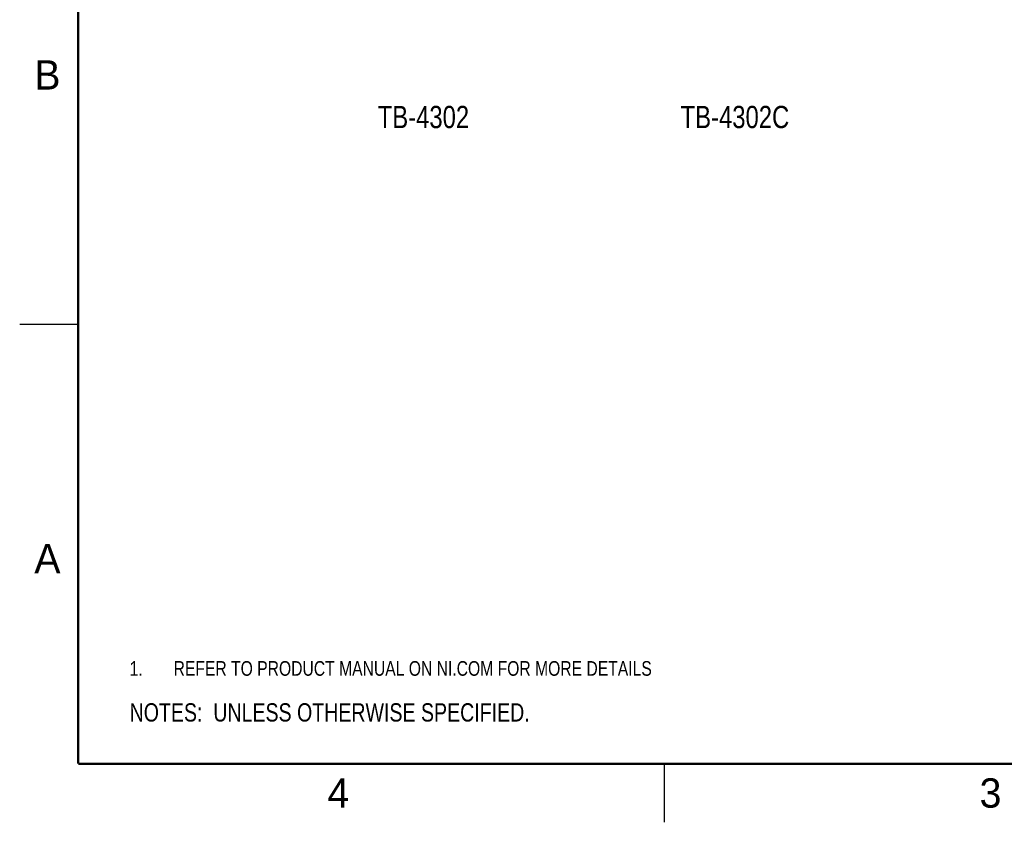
# Model space of a CAD drawing. Header units: inches. Extents: x 0 to 22, y 0 to 17.
# Tile 1 of 42: x 0 to 8.4, y 0 to 6.8. Entities that reach past the tile are written whole.
import ezdxf

# ---------------------------------------------------------------- set-up
doc = ezdxf.new("R2010")
doc.units = ezdxf.units.IN
doc.header["$LTSCALE"] = 1.21
doc.header["$MEASUREMENT"] = 0
doc.layers.get('0').update_dxf_attribs({"linetype": 'CONTINUOUS'})
doc.layers.add('DETAIL', color=7, linetype='CONTINUOUS')
doc.styles.get("Standard").update_dxf_attribs({"font": 'txt', "width": 0.8})
doc.styles.add('TEXTSTYLE_2', font='txt')

# ---------------------------------------------------------------- blocks, each defined once
blk = doc.blocks.new('SYMBOL_9_BL0', base_point=(3.6251, 1.3124))
at = {"color": 2, "linetype": 'CONTINUOUS', "width": 0.8}
for s, p in [('1.', (0.9376, 1.2498)), ('REFER TO PRODUCT MANUAL ON NI.COM FOR MORE DETAILS', (1.3125, 1.25))]:
    blk.add_text(s, height=0.125, dxfattribs=at).set_placement(p)
blk = doc.blocks.new('SYMBOL_4_BL1', base_point=(3.1215, 0.9375))
at = {"layer": 'DETAIL', "color": 2, "linetype": 'CONTINUOUS', "width": 0.8}
blk.add_text('NOTES:  UNLESS OTHERWISE SPECIFIED.', height=0.156, dxfattribs=at).set_placement((0.9375, 0.8595))

msp = doc.modelspace()

# ---------------------------------------------------------------- linework, layer by layer
at = {"color": 2, "linetype": 'CONTINUOUS'}
for p, q in [((0, 4.25), (0.5, 4.25)), ((5.5, 0), (5.5, 0.5))]:
    msp.add_line(p, q, dxfattribs=at)
at = {"color": 7, "linetype": 'CONTINUOUS', "const_width": 0.02}
for points in [[(0.5, 16.5), (0.5, 0.5)], [(0.5, 0.5), (21.5, 0.5)]]:
    msp.add_lwpolyline(points, dxfattribs=at)

# ---------------------------------------------------------------- block references
at = {"color": 2, "linetype": 'CONTINUOUS'}
msp.add_blockref('SYMBOL_9_BL0', (3.6251, 1.3124), dxfattribs=at)
at = {"layer": 'DETAIL', "color": 2, "linetype": 'CONTINUOUS'}
msp.add_blockref('SYMBOL_4_BL1', (3.1215, 0.9375), dxfattribs=at)

# ---------------------------------------------------------------- texts
at = {"color": 2, "linetype": 'CONTINUOUS', "char_height": 0.25, "width": 0.25, "attachment_point": 1, "line_spacing_factor": 0.9, "style": 'TEXTSTYLE_2'}
for s, insert in [('B', (0.125, 6.5)), ('A', (0.125, 2.375)), ('4', (2.625, 0.375)), ('3', (8.1875, 0.375))]:
    msp.add_mtext(s, dxfattribs=dict(at, insert=insert))
at = {"layer": 'DETAIL', "color": 2, "linetype": 'CONTINUOUS', "char_height": 0.19, "attachment_point": 1, "line_spacing_factor": 0.9}
for s, insert, width in [('TB-4302', (3.0538, 6.1111), 1.064), ('TB-4302C', (5.6373, 6.1111), 1.216)]:
    msp.add_mtext(s, dxfattribs=dict(at, insert=insert, width=width))

doc.saveas('drawing.dxf')
